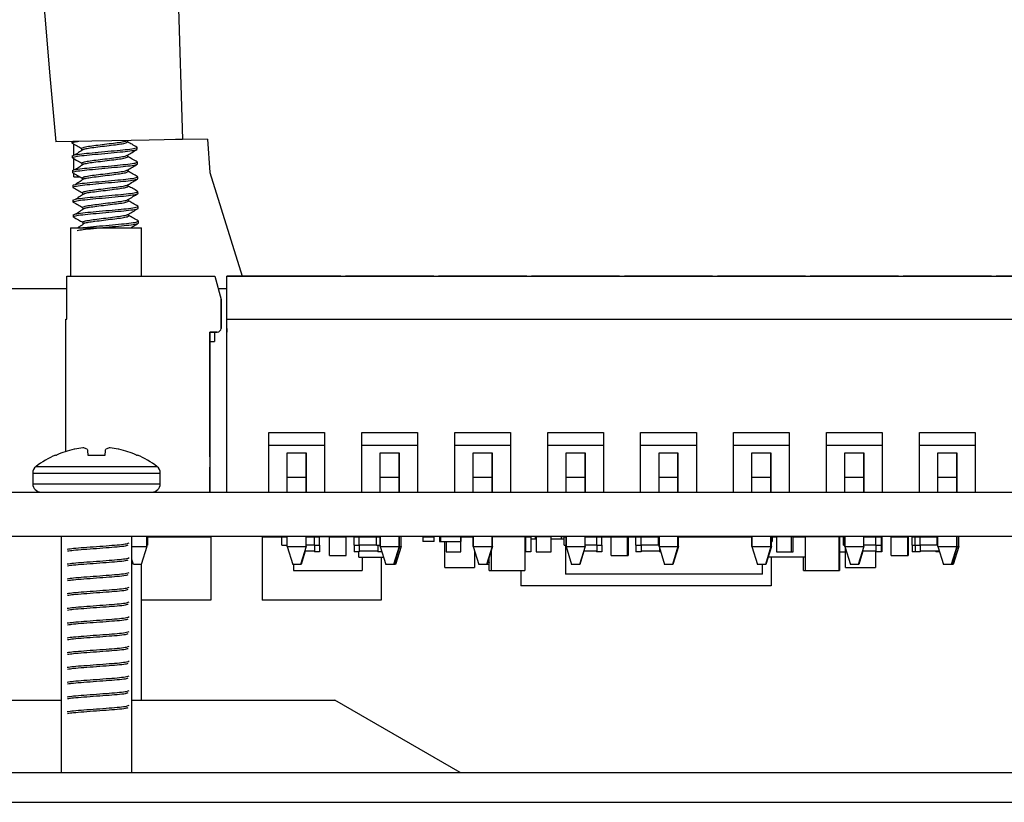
# Model space of a CAD drawing. Header units: millimetres. Extents: x 15 to 398, y 23 to 267.
# Tile 5 of 31: x 88 to 124, y 23 to 51. Entities that reach past the tile are written whole.
import ezdxf

# ---------------------------------------------------------------- set-up
doc = ezdxf.new("R2010")
doc.units = ezdxf.units.MM

msp = doc.modelspace()

# ---------------------------------------------------------------- linework, layer by layer
at = {"color": 7, "linetype": 'Continuous', "lineweight": 25}
for p, q in [((94.0076, 55.4168), (94.2903, 46.4457)), ((90.3239, 46.3764), (90.3249, 46.3222)), ((90.3531, 46.3124), (90.3249, 46.3222)), ((90.3907, 45.8817), (90.3907, 46.2809)), ((92.287, 46.3403), (92.3177, 46.357)), ((92.3177, 46.357), (92.3167, 46.4112)), ((95.19, 46.4614), (94.2903, 46.4457)), ((95.19, 46.4614), (95.2736, 45.2657)), ((90.672, 46.1298), (90.6732, 46.0637)), ((92.6648, 46.1646), (92.6375, 46.1741)), ((92.666, 46.0984), (92.6648, 46.1646)), ((90.333, 45.8593), (90.3341, 45.7931)), ((90.3623, 45.7833), (90.3341, 45.7931)), ((90.3907, 45.349), (90.3907, 45.7569)), ((90.6812, 45.6007), (90.6824, 45.5346)), ((92.3269, 45.8279), (92.3259, 45.8875)), ((92.674, 45.6355), (92.6467, 45.645)), ((92.6752, 45.5694), (92.674, 45.6355)), ((90.3422, 45.3302), (90.3434, 45.264)), ((90.3716, 45.2542), (90.3434, 45.264)), ((90.3907, 45.1074), (90.3907, 45.233)), ((92.3362, 45.2988), (92.3351, 45.3584)), ((95.2736, 45.2657), (96.4342, 41.5433)), ((90.3907, 45.1074), (90.6083, 45.1112)), ((90.6905, 45.0716), (90.6916, 45.0055)), ((92.6833, 45.1064), (92.6559, 45.1159)), ((92.6844, 45.0403), (92.6833, 45.1064)), ((90.3514, 44.8011), (90.3526, 44.7349)), ((90.3808, 44.7251), (90.3526, 44.7349)), ((90.6997, 44.5425), (90.7009, 44.4764)), ((92.3148, 44.753), (92.3454, 44.7697)), ((92.3454, 44.7697), (92.3444, 44.8293)), ((92.6925, 44.5773), (92.6652, 44.5869)), ((92.6937, 44.5112), (92.6925, 44.5773)), ((90.3607, 44.272), (90.3618, 44.2059)), ((90.39, 44.196), (90.3618, 44.2059)), ((92.324, 44.2239), (92.3546, 44.2406)), ((92.3546, 44.2406), (92.3536, 44.3002)), ((90.7089, 44.0134), (90.7101, 43.9473)), ((92.7017, 44.0482), (92.6744, 44.0578)), ((92.7029, 43.9821), (92.7017, 44.0482)), ((90.3699, 43.7429), (90.3711, 43.6768)), ((90.3993, 43.6669), (90.3711, 43.6768)), ((90.7182, 43.4844), (90.7193, 43.4182)), ((92.3332, 43.6949), (92.3639, 43.7116)), ((92.3639, 43.7116), (92.3628, 43.7711)), ((92.711, 43.5191), (92.6836, 43.5287)), ((92.7121, 43.453), (92.711, 43.5191)), ((90.2739, 43.2819), (90.2739, 41.5433)), ((90.2739, 43.2819), (91.5439, 43.2819)), ((91.5439, 43.2819), (92.8139, 43.2819)), ((92.8139, 41.5433), (92.8139, 43.2819)), ((90.1378, 40.01), (90.1378, 41.5433)), ((90.1378, 41.5433), (95.4478, 41.5433)), ((95.4478, 41.5433), (95.6711, 40.71)), ((95.8852, 40.71), (95.8852, 41.5433)), ((95.8852, 41.5433), (95.8852, 41.5433)), ((95.8852, 40.01), (95.8852, 41.5433)), ((97.7518, 41.5433), (95.8852, 41.5433)), ((95.8852, 41.5433), (127.2185, 41.5433)), ((96.2185, 41.5433), (97.7518, 41.5433)), ((96.2185, 41.5433), (96.2185, 41.5433)), ((96.8042, 41.5433), (96.2185, 41.5433)), ((99.9661, 41.5433), (96.8042, 41.5433)), ((99.9661, 41.5433), (100.1375, 41.5433)), ((103.2995, 41.5433), (100.1375, 41.5433)), ((103.2995, 41.5433), (103.4708, 41.5433)), ((106.6328, 41.5433), (106.8042, 41.5433)), ((109.9661, 41.5433), (106.8042, 41.5433)), ((109.9661, 41.5433), (110.1375, 41.5433)), ((113.2995, 41.5433), (110.1375, 41.5433)), ((113.2995, 41.5433), (113.4708, 41.5433)), ((116.6328, 41.5433), (113.4708, 41.5433)), ((116.6328, 41.5433), (116.8042, 41.5433)), ((119.9661, 41.5433), (120.1375, 41.5433)), ((123.2995, 41.5433), (120.1375, 41.5433)), ((123.2995, 41.5433), (123.4708, 41.5433)), ((126.6328, 41.5433), (123.4708, 41.5433)), ((90.1378, 41.0913), (88.1533, 41.0913)), ((95.8852, 41.0913), (95.569, 41.0913)), ((95.6711, 40.71), (95.6711, 39.6766)), ((95.6711, 39.6766), (95.6711, 40.71)), ((95.6711, 40.71), (95.6711, 40.71)), ((95.8852, 39.6766), (95.8852, 40.71)), ((90.1045, 35.2645), (90.1045, 40.01)), ((90.1045, 40.01), (90.1378, 40.01)), ((95.8852, 40.01), (127.2185, 40.01)), ((95.8852, 33.81), (95.8852, 40.01)), ((95.6711, 39.6766), (95.6711, 39.6766)), ((95.8852, 39.6766), (95.8852, 39.5433)), ((95.5378, 39.5433), (95.2711, 39.5433)), ((95.2711, 39.5433), (95.2711, 33.81)), ((95.2711, 39.5433), (95.5378, 39.5433)), ((95.2711, 39.5433), (95.4378, 39.5433)), ((95.2711, 39.5433), (95.2711, 39.5433)), ((95.2711, 35.4566), (95.2711, 39.5433)), ((95.2711, 39.21), (95.2711, 39.5433)), ((95.2711, 39.21), (95.4378, 39.21)), ((95.4378, 39.5433), (95.4378, 39.21)), ((95.5378, 39.5433), (95.5378, 39.5433)), ((95.8852, 33.81), (95.8852, 39.5433)), ((97.3852, 35.9385), (99.3852, 35.9385)), ((97.3852, 33.81), (97.3852, 35.9385)), ((99.3852, 35.9385), (99.3852, 35.4766)), ((99.3852, 35.9385), (99.3852, 33.81)), ((100.7185, 35.9385), (102.7185, 35.9385)), ((100.7185, 33.81), (100.7185, 35.9385)), ((102.7185, 35.9385), (102.7185, 35.4766)), ((102.7185, 35.9385), (102.7185, 33.81)), ((104.0518, 35.9385), (106.0518, 35.9385)), ((104.0518, 33.81), (104.0518, 35.9385)), ((106.0518, 35.9385), (106.0518, 35.4766)), ((106.0518, 35.9385), (106.0518, 33.81)), ((107.3852, 35.9385), (109.3852, 35.9385)), ((107.3852, 33.81), (107.3852, 35.9385)), ((109.3852, 35.9385), (109.3852, 35.4766)), ((109.3852, 35.9385), (109.3852, 33.81)), ((110.7185, 35.9385), (112.7185, 35.9385)), ((110.7185, 33.81), (110.7185, 35.9385)), ((112.7185, 35.9385), (112.7185, 35.4766)), ((112.7185, 35.9385), (112.7185, 33.81)), ((114.0518, 35.9385), (116.0518, 35.9385)), ((114.0518, 33.81), (114.0518, 35.9385)), ((116.0518, 35.9385), (116.0518, 35.4766)), ((116.0518, 35.9385), (116.0518, 33.81)), ((117.3852, 35.9385), (119.3852, 35.9385)), ((117.3852, 33.81), (117.3852, 35.9385)), ((119.3852, 35.9385), (119.3852, 35.4766)), ((119.3852, 35.9385), (119.3852, 33.81)), ((120.7185, 35.9385), (122.7185, 35.9385)), ((120.7185, 33.81), (120.7185, 35.9385)), ((122.7185, 35.9385), (122.7185, 35.4766)), ((122.7185, 35.9385), (122.7185, 33.81)), ((90.4256, 35.3509), (90.3999, 35.3455)), ((90.8759, 35.3455), (90.8703, 35.3509)), ((91.5401, 35.3509), (91.5345, 35.3455)), ((92.0105, 35.3455), (91.9848, 35.3509)), ((95.2711, 35.0766), (95.2711, 35.5766)), ((99.3852, 35.4766), (97.3852, 35.4766)), ((99.3852, 35.4766), (99.3852, 33.81)), ((102.7185, 35.4766), (100.7185, 35.4766)), ((102.7185, 35.4766), (102.7185, 33.81)), ((106.0518, 35.4766), (104.0518, 35.4766)), ((106.0518, 35.4766), (106.0518, 33.81)), ((109.3852, 35.4766), (107.3852, 35.4766)), ((109.3852, 35.4766), (109.3852, 33.81)), ((112.7185, 35.4766), (110.7185, 35.4766)), ((112.7185, 35.4766), (112.7185, 33.81)), ((116.0518, 35.4766), (114.0518, 35.4766)), ((116.0518, 35.4766), (116.0518, 33.81)), ((119.3852, 35.4766), (117.3852, 35.4766)), ((119.3852, 35.4766), (119.3852, 33.81)), ((122.7185, 35.4766), (120.7185, 35.4766)), ((122.7185, 35.4766), (122.7185, 33.81)), ((89.7326, 35.1368), (89.7658, 35.1368)), ((90.8942, 35.1368), (91.5163, 35.1368)), ((92.6446, 35.1368), (92.6778, 35.1368)), ((95.2711, 35.0766), (95.2711, 34.5766)), ((98.0452, 35.21), (98.7252, 35.21)), ((98.0452, 33.81), (98.0452, 35.21)), ((98.7252, 33.81), (98.7252, 35.21)), ((98.7252, 35.21), (98.7252, 34.3433)), ((101.3785, 35.21), (102.0585, 35.21)), ((101.3785, 33.81), (101.3785, 35.21)), ((102.0585, 33.81), (102.0585, 35.21)), ((102.0585, 35.21), (102.0585, 34.3433)), ((104.7118, 35.21), (105.3918, 35.21)), ((104.7118, 33.81), (104.7118, 35.21)), ((105.3918, 33.81), (105.3918, 35.21)), ((105.3918, 35.21), (105.3918, 34.3433)), ((108.0452, 35.21), (108.7252, 35.21)), ((108.0452, 33.81), (108.0452, 35.21)), ((108.7252, 33.81), (108.7252, 35.21)), ((108.7252, 35.21), (108.7252, 34.3433)), ((111.3785, 35.21), (112.0585, 35.21)), ((111.3785, 33.81), (111.3785, 35.21)), ((112.0585, 33.81), (112.0585, 35.21)), ((112.0585, 35.21), (112.0585, 34.3433)), ((114.7118, 35.21), (115.3918, 35.21)), ((114.7118, 33.81), (114.7118, 35.21)), ((115.3918, 33.81), (115.3918, 35.21)), ((115.3918, 35.21), (115.3918, 34.3433)), ((118.0452, 35.21), (118.7252, 35.21)), ((118.0452, 33.81), (118.0452, 35.21)), ((118.7252, 33.81), (118.7252, 35.21)), ((118.7252, 35.21), (118.7252, 34.3433)), ((121.3785, 35.21), (122.0585, 35.21)), ((121.3785, 33.81), (121.3785, 35.21)), ((122.0585, 33.81), (122.0585, 35.21)), ((122.0585, 35.21), (122.0585, 34.3433)), ((95.2711, 33.81), (95.2711, 34.6966)), ((88.9192, 34.4882), (88.9192, 34.1056)), ((93.4912, 34.1056), (93.4912, 34.4882)), ((98.0452, 34.3433), (98.7252, 34.3433)), ((98.7252, 34.3433), (98.7252, 33.81)), ((101.3785, 34.3433), (102.0585, 34.3433)), ((102.0585, 34.3433), (102.0585, 33.81)), ((104.7118, 34.3433), (105.3918, 34.3433)), ((105.3918, 34.3433), (105.3918, 33.81)), ((108.0452, 34.3433), (108.7252, 34.3433)), ((108.7252, 34.3433), (108.7252, 33.81)), ((111.3785, 34.3433), (112.0585, 34.3433)), ((112.0585, 34.3433), (112.0585, 33.81)), ((114.7118, 34.3433), (115.3918, 34.3433)), ((115.3918, 34.3433), (115.3918, 33.81)), ((118.0452, 34.3433), (118.7252, 34.3433)), ((118.7252, 34.3433), (118.7252, 33.81)), ((121.3785, 34.3433), (122.0585, 34.3433)), ((122.0585, 34.3433), (122.0585, 33.81)), ((19.2386, 33.81), (163.1719, 33.81)), ((19.2386, 32.2244), (163.1719, 32.2244)), ((89.9352, 32.2244), (89.9352, 23.7578)), ((92.4752, 23.7578), (92.4752, 32.2244)), ((93.0111, 31.8641), (93.0111, 32.2244)), ((93.0111, 31.8641), (93.0111, 32.2244)), ((93.0111, 32.2041), (93.0298, 32.2041)), ((93.0112, 32.2041), (93.0112, 32.2244)), ((93.0298, 32.2041), (93.0298, 31.9041)), ((93.0298, 32.2041), (95.3028, 32.2041)), ((95.3028, 32.2041), (95.3028, 29.9374)), ((97.1491, 32.2041), (97.1491, 29.9374)), ((97.1491, 32.2041), (97.8474, 32.2041)), ((97.8474, 31.9041), (97.8474, 32.2041)), ((97.8474, 32.2041), (98.0452, 32.2041)), ((98.0452, 31.8641), (98.0452, 32.2244)), ((98.7252, 31.8641), (98.7252, 32.2244)), ((99.0231, 32.1874), (98.7252, 32.1874)), ((98.7421, 32.1874), (98.7421, 32.2244)), ((98.7421, 32.2041), (99.0231, 32.2041)), ((98.7929, 32.2041), (98.7929, 32.2244)), ((99.0231, 31.9041), (99.0231, 32.2041)), ((99.0231, 32.2041), (99.2064, 32.2041)), ((99.2064, 31.9041), (99.2064, 32.2041)), ((99.5582, 32.2041), (99.2064, 32.2041)), ((99.5582, 31.5374), (99.5582, 32.2041)), ((99.5582, 32.2041), (100.1415, 32.2041)), ((100.1415, 32.2041), (100.1415, 31.5374)), ((100.1415, 32.2041), (100.1582, 32.2041)), ((100.1582, 31.5374), (100.1582, 32.2041)), ((100.4421, 32.2041), (100.1582, 32.2041)), ((100.4421, 31.9041), (100.4421, 32.2041)), ((100.4421, 32.2041), (100.6255, 32.2041)), ((101.251, 32.2041), (100.6255, 32.2041)), ((100.6255, 31.9041), (100.6255, 32.2041)), ((100.6255, 32.2041), (100.6255, 32.1874)), ((101.251, 32.1874), (100.6255, 32.1874)), ((101.251, 31.9041), (101.251, 32.2041)), ((101.251, 32.2041), (101.3785, 32.2041)), ((101.3785, 31.8641), (101.3785, 32.2244)), ((101.3785, 32.2244), (101.3785, 31.8641)), ((102.0585, 31.8641), (102.0585, 32.2244)), ((102.0754, 31.8641), (102.0754, 32.2244)), ((102.1262, 31.8641), (102.1262, 32.2244)), ((102.9094, 32.2041), (102.9094, 32.0348)), ((102.9094, 32.2041), (103.3094, 32.2041)), ((103.3094, 32.0348), (103.3094, 32.2041)), ((103.5386, 32.2041), (103.5047, 32.2041)), ((103.5047, 32.2041), (103.5047, 32.0348)), ((103.5386, 32.2041), (103.5386, 32.0348)), ((104.2719, 32.2041), (103.5386, 32.2041)), ((104.2719, 32.2041), (104.2719, 32.0348)), ((104.2735, 32.2041), (104.2719, 32.2041)), ((104.2735, 32.2041), (104.7118, 32.2041)), ((104.2735, 31.6708), (104.2735, 32.2041)), ((104.7118, 31.8641), (104.7118, 32.2244)), ((104.7118, 32.2244), (104.7118, 31.8641)), ((105.3918, 31.8641), (105.3918, 32.2244)), ((105.4087, 31.8641), (105.4087, 32.2244)), ((106.5711, 32.2041), (105.4087, 32.2041)), ((105.4596, 32.2041), (105.4596, 32.2244)), ((106.5711, 32.2041), (106.5711, 31.0041)), ((106.5711, 32.1874), (106.5923, 32.1874)), ((106.5923, 32.2041), (106.5923, 31.6708)), ((106.5923, 32.2041), (106.7756, 32.2041)), ((106.7756, 32.2041), (106.7756, 31.6708)), ((106.7756, 32.1374), (106.9744, 32.1374)), ((106.9406, 32.2041), (106.9406, 32.1374)), ((106.9744, 32.2041), (106.9406, 32.2041)), ((106.9744, 32.2041), (106.9744, 31.6708)), ((107.5078, 32.2041), (106.9744, 32.2041)), ((107.5078, 31.6708), (107.5078, 32.2041)), ((107.5078, 32.1374), (107.9735, 32.1374)), ((107.9735, 32.2041), (107.8735, 32.2041)), ((107.8735, 32.2041), (107.8735, 32.1374)), ((107.9735, 32.2041), (107.9735, 32.2041)), ((107.9735, 31.9041), (107.9735, 32.2041)), ((107.9735, 32.2041), (108.0452, 32.2041)), ((107.9735, 31.9041), (107.9735, 32.2041)), ((108.0452, 31.8641), (108.0452, 32.2244)), ((108.0452, 32.2244), (108.0452, 31.8641)), ((108.7252, 31.8641), (108.7252, 32.2244)), ((109.1492, 32.1874), (108.7252, 32.1874)), ((108.7421, 32.1874), (108.7421, 32.2244)), ((108.7421, 32.2041), (109.1323, 32.2041)), ((108.7929, 32.2041), (108.7929, 32.2244)), ((109.1323, 32.2041), (109.1323, 32.1874)), ((109.1323, 32.2041), (109.1492, 32.2041)), ((109.1492, 32.2041), (109.3325, 32.2041)), ((109.1492, 31.9041), (109.1492, 32.2041)), ((109.3325, 31.9041), (109.3325, 32.2041)), ((109.3325, 32.2041), (109.6674, 32.2041)), ((109.6674, 31.5374), (109.6674, 32.2041)), ((109.6674, 32.2041), (110.2507, 32.2041)), ((110.2507, 31.5374), (110.2507, 32.2041)), ((110.2507, 32.2041), (110.2674, 32.2041)), ((110.2674, 32.2041), (110.2674, 31.5374)), ((110.2674, 32.2041), (110.5513, 32.2041)), ((110.5513, 31.9041), (110.5513, 32.2041)), ((110.5513, 32.2041), (110.7347, 32.2041)), ((110.7347, 31.9041), (110.7347, 32.2041)), ((110.7347, 32.2041), (110.7347, 32.1874)), ((110.7347, 32.2041), (111.3601, 32.2041)), ((111.3601, 32.1874), (110.7347, 32.1874)), ((111.3601, 32.2041), (111.3785, 32.2041)), ((111.3601, 31.9041), (111.3601, 32.2041)), ((111.3785, 31.8641), (111.3785, 32.2244)), ((111.3785, 32.2244), (111.3785, 31.8641)), ((112.0585, 31.8641), (112.0585, 32.2244)), ((112.0754, 31.8641), (112.0754, 32.2244)), ((112.0754, 32.2041), (114.7118, 32.2041)), ((112.1262, 32.2041), (112.1262, 32.2244)), ((114.7118, 31.8641), (114.7118, 32.2244)), ((114.7118, 32.2244), (114.7118, 31.8641)), ((115.3918, 31.8641), (115.3918, 32.2244)), ((115.4087, 31.8641), (115.4087, 32.2244)), ((115.431, 32.2041), (115.4087, 32.2041)), ((115.431, 32.2041), (115.431, 32.0348)), ((115.431, 32.2041), (115.5935, 32.2041)), ((115.4596, 32.2041), (115.4596, 32.2244)), ((116.1268, 32.2041), (115.5935, 32.2041)), ((115.5935, 32.2041), (115.5935, 31.6708)), ((116.1268, 31.6708), (116.1268, 32.2041)), ((116.1946, 32.2041), (116.1268, 32.2041)), ((116.1946, 31.6708), (116.1946, 32.2041)), ((116.1946, 32.2041), (116.6318, 32.2041)), ((116.6318, 31.0041), (116.6318, 32.2041)), ((117.8318, 32.2041), (116.6318, 32.2041)), ((117.8487, 32.2041), (117.8318, 32.2041)), ((117.8318, 32.2041), (117.8318, 31.0041)), ((117.8487, 32.2041), (117.8487, 31.0041)), ((117.998, 32.2041), (117.8487, 32.2041)), ((117.998, 32.2041), (118.0452, 32.2041)), ((117.998, 31.9041), (117.998, 32.2041)), ((118.0452, 31.8641), (118.0452, 32.2244)), ((118.0452, 32.2244), (118.0452, 31.8641)), ((118.7252, 31.8641), (118.7252, 32.2244)), ((119.1568, 32.1874), (118.7252, 32.1874)), ((118.7421, 32.1874), (118.7421, 32.2244)), ((118.7421, 32.2041), (119.1367, 32.2041)), ((118.7929, 32.2041), (118.7929, 32.2244)), ((119.1367, 32.2041), (119.1568, 32.2041)), ((119.1367, 32.2041), (119.1367, 32.1874)), ((119.1568, 31.9041), (119.1568, 32.2041)), ((119.1568, 32.2041), (119.3401, 32.2041)), ((119.3401, 32.2041), (119.3401, 31.9041)), ((119.3401, 32.2041), (119.374, 32.2041)), ((119.374, 32.2041), (119.374, 31.6708)), ((119.7088, 32.2041), (120.2922, 32.2041)), ((119.7088, 31.5374), (119.7088, 32.2041)), ((120.2922, 32.2041), (120.2922, 31.5374)), ((120.2922, 32.2041), (120.3088, 32.2041)), ((120.3088, 31.5374), (120.3088, 32.2041)), ((120.3088, 32.2041), (120.3088, 31.5374)), ((120.3088, 32.2041), (120.3088, 32.2041)), ((120.4574, 32.2041), (120.5589, 32.2041)), ((120.4574, 31.9041), (120.4574, 32.2041)), ((120.5589, 31.9041), (120.5589, 32.2041)), ((120.5589, 32.2041), (120.7423, 32.2041)), ((120.7423, 32.2041), (120.7592, 32.2041)), ((120.7423, 32.2041), (120.7423, 32.1874)), ((120.7423, 31.9041), (120.7423, 32.2041)), ((121.3508, 32.1874), (120.7423, 32.1874)), ((120.7592, 32.1874), (120.7592, 32.2041)), ((121.2831, 32.2041), (121.3508, 32.2041)), ((121.2831, 32.1874), (121.2831, 32.2041)), ((121.3508, 31.9041), (121.3508, 32.2041)), ((121.3508, 32.2041), (121.3785, 32.2041)), ((121.3785, 31.8641), (121.3785, 32.2244)), ((122.0585, 31.8641), (122.0585, 32.2244)), ((122.0754, 31.8641), (122.0754, 32.2244)), ((122.1262, 31.8641), (122.1262, 32.2244)), ((92.4752, 31.8641), (93.0111, 31.8641)), ((93.0111, 31.8641), (92.8111, 31.21)), ((93.0111, 31.8641), (92.8111, 31.21)), ((93.0111, 31.9041), (93.0298, 31.9041)), ((93.0111, 31.8641), (93.0111, 31.8641)), ((97.8474, 31.9041), (98.0452, 31.9041)), ((98.0452, 31.8641), (98.7252, 31.8641)), ((98.0452, 31.8641), (98.2452, 31.21)), ((98.7252, 31.8641), (98.5252, 31.21)), ((98.7252, 31.9208), (99.0231, 31.9208)), ((99.0231, 31.9041), (99.2064, 31.9041)), ((99.0231, 31.9041), (99.0231, 31.6708)), ((99.2064, 31.9041), (99.2064, 31.6708)), ((100.4421, 31.9041), (100.6255, 31.9041)), ((100.4421, 31.9041), (100.4421, 31.6708)), ((100.6255, 31.9208), (101.251, 31.9208)), ((100.6255, 31.9208), (100.6255, 31.9041)), ((100.6255, 31.9041), (100.6255, 31.6708)), ((101.251, 31.9041), (101.3785, 31.9041)), ((101.2921, 31.9041), (101.2921, 31.6708)), ((101.3785, 31.8641), (102.0585, 31.8641)), ((101.3785, 31.8641), (101.5785, 31.21)), ((102.0585, 31.8641), (101.8585, 31.21)), ((102.0754, 31.8641), (101.8754, 31.21)), ((102.1262, 31.8641), (101.9262, 31.21)), ((102.0585, 31.8641), (102.0754, 31.8641)), ((102.0754, 31.8641), (102.1262, 31.8641)), ((103.3094, 32.0348), (102.9094, 32.0348)), ((103.5047, 32.0348), (103.5386, 32.0348)), ((103.5386, 32.0348), (104.2719, 32.0348)), ((103.6936, 31.1041), (103.6936, 32.0348)), ((103.7402, 32.0348), (103.7402, 31.6708)), ((104.7118, 31.8641), (105.3918, 31.8641)), ((104.7118, 31.8641), (104.9118, 31.21)), ((105.3918, 31.8641), (105.1918, 31.21)), ((105.4087, 31.8641), (105.2088, 31.21)), ((105.3918, 31.8641), (105.4087, 31.8641)), ((107.9735, 31.9041), (107.9735, 31.9041)), ((107.9735, 31.9041), (108.0452, 31.9041)), ((108.0258, 31.9041), (108.0258, 30.8708)), ((108.0452, 31.8641), (108.7252, 31.8641)), ((108.0452, 31.8641), (108.2452, 31.21)), ((108.7252, 31.8641), (108.5252, 31.21)), ((108.7252, 31.9208), (109.1492, 31.9208)), ((109.1492, 31.9041), (109.3325, 31.9041)), ((109.1492, 31.9041), (109.1492, 31.6708)), ((109.3325, 31.9041), (109.3325, 31.6708)), ((110.5513, 31.9041), (110.7347, 31.9041)), ((110.5513, 31.9041), (110.5513, 31.6708)), ((110.7347, 31.9208), (111.3601, 31.9208)), ((110.7347, 31.9208), (110.7347, 31.9041)), ((110.7347, 31.9041), (110.7347, 31.6708)), ((111.3601, 31.9041), (111.3785, 31.9041)), ((111.3785, 31.8641), (112.0585, 31.8641)), ((111.3785, 31.8641), (111.5785, 31.21)), ((111.4013, 31.7894), (111.4013, 31.6708)), ((112.0585, 31.8641), (111.8585, 31.21)), ((112.0754, 31.8641), (111.8754, 31.21)), ((112.0585, 31.8641), (112.0754, 31.8641)), ((114.7118, 31.8641), (115.3918, 31.8641)), ((114.7118, 31.8641), (114.9118, 31.21)), ((115.3918, 31.8641), (115.1918, 31.21)), ((115.4087, 31.8641), (115.2088, 31.21)), ((115.3918, 31.8641), (115.4087, 31.8641)), ((115.4087, 32.0348), (115.431, 32.0348)), ((117.998, 31.9041), (118.0452, 31.9041)), ((118.0452, 31.8641), (118.7252, 31.8641)), ((118.0452, 31.8641), (118.2452, 31.21)), ((118.07, 31.1041), (118.07, 31.7828)), ((118.7252, 31.8641), (118.5252, 31.21)), ((118.7252, 31.9208), (119.1568, 31.9208)), ((119.1568, 31.9041), (119.3401, 31.9041)), ((119.1568, 31.9041), (119.1568, 31.6708)), ((119.3401, 31.9041), (119.3401, 31.6708)), ((120.4574, 31.9041), (120.5589, 31.9041)), ((120.4574, 31.9041), (120.4574, 31.6708)), ((120.5589, 31.9041), (120.7423, 31.9041)), ((120.5589, 31.9041), (120.5589, 31.6708)), ((120.7423, 31.9208), (121.3508, 31.9208)), ((120.7423, 31.9208), (120.7423, 31.9041)), ((120.7423, 31.9041), (120.7423, 31.6708)), ((121.3508, 31.9041), (121.3785, 31.9041)), ((121.3785, 31.8641), (122.0585, 31.8641)), ((121.3785, 31.8641), (121.5785, 31.21)), ((122.0585, 31.8641), (121.8585, 31.21)), ((122.0754, 31.8641), (121.8754, 31.21)), ((122.1262, 31.8641), (121.9262, 31.21)), ((122.0585, 31.8641), (122.0754, 31.8641)), ((122.0754, 31.8641), (122.1262, 31.8641)), ((98.6881, 31.6874), (98.5421, 31.21)), ((99.0231, 31.6874), (98.6711, 31.6874)), ((99.2064, 31.6708), (99.0231, 31.6708)), ((99.5582, 31.5374), (100.1415, 31.5374)), ((100.1415, 31.5374), (100.1582, 31.5374)), ((100.6255, 31.6708), (100.4421, 31.6708)), ((100.6118, 31.4708), (100.6118, 31.6708)), ((100.6118, 31.4708), (101.4987, 31.4708)), ((100.6255, 31.6708), (100.6255, 31.6874)), ((101.2921, 31.6874), (100.6255, 31.6874)), ((100.7359, 31.4708), (100.7359, 31.0041)), ((101.4376, 31.6708), (101.2921, 31.6708)), ((101.4158, 31.4708), (101.4158, 29.9374)), ((103.7402, 31.6708), (104.2735, 31.6708)), ((104.7603, 31.7056), (104.7603, 31.1041)), ((104.7603, 31.7056), (104.7603, 31.1041)), ((105.2864, 31.0041), (105.2864, 31.464)), ((105.3711, 31.0041), (105.3711, 31.741)), ((106.5923, 31.6874), (106.5711, 31.6874)), ((106.7756, 31.6708), (106.5923, 31.6708)), ((106.9744, 31.6708), (107.5078, 31.6708)), ((108.6881, 31.6874), (108.5421, 31.21)), ((109.1492, 31.6874), (108.6711, 31.6874)), ((109.1323, 31.6874), (109.1323, 31.6708)), ((109.1492, 31.6708), (109.1323, 31.6708)), ((109.3325, 31.6708), (109.1492, 31.6708)), ((109.6674, 31.5374), (110.2507, 31.5374)), ((110.2507, 31.5374), (110.2674, 31.5374)), ((110.7347, 31.6708), (110.5513, 31.6708)), ((110.7347, 31.6708), (110.7347, 31.6874)), ((111.4013, 31.6874), (110.7347, 31.6874)), ((111.4376, 31.6708), (111.4013, 31.6708)), ((116.6318, 31.4708), (115.2885, 31.4708)), ((115.403, 31.4708), (115.403, 30.4441)), ((115.5935, 31.6708), (116.1268, 31.6708)), ((116.1268, 31.6708), (116.1946, 31.6708)), ((116.564, 31.0041), (116.564, 31.4708)), ((117.8487, 31.6708), (118.07, 31.6708)), ((118.6881, 31.6874), (118.5421, 31.21)), ((119.1568, 31.6874), (118.6711, 31.6874)), ((119.1367, 31.6874), (119.1367, 31.1041)), ((119.1568, 31.6708), (119.1367, 31.6708)), ((119.3401, 31.6708), (119.1568, 31.6708)), ((119.374, 31.6708), (119.3401, 31.6708)), ((119.7088, 31.5374), (120.2922, 31.5374)), ((120.2922, 31.5374), (120.3088, 31.5374)), ((120.3088, 31.5374), (120.3088, 31.5374)), ((120.5589, 31.6708), (120.4574, 31.6708)), ((120.7423, 31.6708), (120.5589, 31.6708)), ((120.7423, 31.6708), (120.7423, 31.6874)), ((121.4089, 31.6874), (120.7423, 31.6874)), ((121.3074, 31.6874), (121.3074, 31.6708)), ((121.4089, 31.6708), (121.3074, 31.6708)), ((121.4089, 31.7645), (121.4089, 31.6708)), ((121.4376, 31.6708), (121.4089, 31.6708)), ((92.5311, 31.21), (92.4752, 31.3929)), ((92.8111, 31.21), (92.5311, 31.21)), ((92.8139, 26.3486), (92.8139, 31.219)), ((98.5252, 31.21), (98.2452, 31.21)), ((98.2692, 31.21), (98.2692, 31.0041)), ((98.5421, 31.21), (98.5252, 31.21)), ((101.8585, 31.21), (101.5785, 31.21)), ((101.8754, 31.21), (101.8585, 31.21)), ((101.9262, 31.21), (101.8754, 31.21)), ((103.6936, 31.1041), (104.7603, 31.1041)), ((105.1918, 31.21), (104.9118, 31.21)), ((105.2088, 31.21), (105.1918, 31.21)), ((105.2596, 31.21), (105.2088, 31.21)), ((105.2864, 31.2978), (105.2596, 31.21)), ((108.5252, 31.21), (108.2452, 31.21)), ((108.5421, 31.21), (108.5252, 31.21)), ((111.8585, 31.21), (111.5785, 31.21)), ((111.8754, 31.21), (111.8585, 31.21)), ((115.1918, 31.21), (114.9118, 31.21)), ((115.0924, 30.8708), (115.0924, 31.21)), ((115.2088, 31.21), (115.1918, 31.21)), ((118.07, 31.1041), (119.1367, 31.1041)), ((118.5252, 31.21), (118.2452, 31.21)), ((118.5421, 31.21), (118.5252, 31.21)), ((121.8585, 31.21), (121.5785, 31.21)), ((121.8754, 31.21), (121.8585, 31.21)), ((121.9262, 31.21), (121.8754, 31.21)), ((98.2692, 31.0041), (100.7359, 31.0041)), ((105.2864, 31.0041), (105.3711, 31.0041)), ((105.3711, 31.0041), (106.5711, 31.0041)), ((106.4283, 31.0041), (106.4283, 30.4441)), ((115.0924, 30.8708), (108.0258, 30.8708)), ((116.564, 31.0041), (116.6318, 31.0041)), ((116.6318, 31.0041), (117.8318, 31.0041)), ((117.8318, 31.0041), (117.8487, 31.0041)), ((115.403, 30.4441), (106.4283, 30.4441)), ((95.3028, 29.9374), (92.8139, 29.9374)), ((101.4158, 29.9374), (97.1491, 29.9374)), ((83.3313, 26.3486), (89.9352, 26.3486)), ((92.4752, 26.3486), (99.7565, 26.3486)), ((104.2439, 23.7578), (99.7565, 26.3486)), ((19.2385, 23.7578), (189.3475, 23.7578)), ((19.2385, 22.691), (189.3475, 22.691))]:
    msp.add_line(p, q, dxfattribs=at)
at = {"color": 8, "linetype": 'Continuous', "lineweight": 25}
for p, q in [((89.0364, 34.7239), (93.3741, 34.7239)), ((88.9192, 34.4882), (93.4912, 34.4882)), ((88.9192, 34.1056), (93.4912, 34.1056))]:
    msp.add_line(p, q, dxfattribs=at)
at = {"color": 7, "linetype": 'Continuous', "lineweight": 25, "flags": 128}
for points in [[(89.1789, 52.7921), (89.347, 50.8708), (89.5347, 48.725), (89.7411, 46.3663)], [(94.2903, 46.4457), (94.0377, 46.4413), (93.629, 46.4341), (93.0891, 46.4247), (92.4513, 46.4136), (91.7545, 46.4014), (91.0417, 46.389), (90.3565, 46.377), (89.7411, 46.3663)], [(106.6328, 41.5433), (106.2905, 41.5433), (105.9034, 41.5433), (105.4854, 41.5433), (105.0518, 41.5433), (104.6182, 41.5433), (104.2003, 41.5433), (103.8131, 41.5433), (103.4708, 41.5433)], [(119.9661, 41.5433), (119.6238, 41.5433), (119.2367, 41.5433), (118.8188, 41.5433), (118.3852, 41.5433), (117.9515, 41.5433), (117.5336, 41.5433), (117.1465, 41.5433), (116.8042, 41.5433)], [(90.8759, 35.3455), (90.8776, 35.3259), (90.8795, 35.3044), (90.8815, 35.2811), (90.8838, 35.2559), (90.8861, 35.2288), (90.8886, 35.2), (90.8913, 35.1693), (90.8942, 35.1368)], [(91.5163, 35.1368), (91.5191, 35.1693), (91.5218, 35.2), (91.5243, 35.2288), (91.5267, 35.2559), (91.5289, 35.2811), (91.5309, 35.3044), (91.5328, 35.3259), (91.5345, 35.3455)]]:
    msp.add_lwpolyline(points, dxfattribs=at)
at = {"color": 7, "linetype": 'Continuous', "lineweight": 25}
for centre, radius, start, end in [((95.5378, 39.6766), 0.1333, 270, 0), ((95.5378, 39.6766), 0.1333, 270, 0), ((91.2044, 31.8348), 3.6017, 102.90651, 113.54087), ((90.9694, 32.3617), 3.0383, 94.86611, 100.31031), ((90.6196, 34.7621), 0.6399, 66.93043, 78.40184), ((91.7909, 34.7621), 0.6399, 101.59816, 113.06957), ((91.441, 32.3616), 3.0383, 79.6897, 85.13384), ((91.206, 31.8348), 3.6017, 66.45913, 77.09349), ((91.2052, 31.8603), 3.5922, 114.20127, 127.14042), ((91.2052, 31.8603), 3.5922, 52.85958, 65.79873), ((89.2149, 34.4882), 0.2957, 127.14042, 180), ((93.1956, 34.4882), 0.2957, 360, 52.85958), ((89.2149, 34.1056), 0.2957, 180, 270), ((93.1956, 34.1056), 0.2957, 270, 0)]:
    msp.add_arc(centre, radius, start, end, dxfattribs=at)
for points, knots in [([(90.3249, 46.3222), (90.3373, 46.333), (90.3576, 46.3508), (90.5127, 46.3724), (90.5734, 46.3808)], [0, 0, 0, 0, 0.6087175, 1, 1, 1, 1]), ([(90.3337, 46.3127), (90.3922, 46.2801), (90.5051, 46.217), (90.6178, 46.1537), (90.6721, 46.1232)], [0, 0, 0, 0, 0.517882, 1, 1, 1, 1]), ([(90.672, 46.1298), (90.6841, 46.1406), (90.7085, 46.1624), (90.8983, 46.2017), (91.171, 46.2363), (91.4941, 46.2765), (91.8182, 46.3166), (92.0863, 46.3509), (92.257, 46.3847), (92.28, 46.4018), (92.2884, 46.4081)], [0, 0, 0, 0, 0.1314133, 0.2663349, 0.3958355, 0.5295673, 0.6632986, 0.7927996, 0.9249092, 1, 1, 1, 1]), ([(90.7599, 46.1024), (90.8063, 46.1135), (90.9044, 46.1369), (91.1744, 46.1702), (91.4948, 46.2103), (91.8189, 46.2505), (92.0914, 46.2851), (92.2812, 46.3244), (92.3056, 46.3462), (92.3177, 46.357)], [0, 0, 0, 0, 0.1276717, 0.2701634, 0.4173099, 0.5644565, 0.7069481, 0.855404, 1, 1, 1, 1]), ([(92.6565, 46.1737), (92.598, 46.2064), (92.4849, 46.2696), (92.372, 46.333), (92.3176, 46.3636)], [0, 0, 0, 0, 0.5176501, 1, 1, 1, 1]), ([(90.333, 45.8593), (90.3501, 45.8701), (90.3848, 45.8921), (90.6541, 45.9328), (91.0405, 45.9694), (91.4989, 46.0119), (91.9573, 46.0544), (92.3436, 46.091), (92.6129, 46.1318), (92.6477, 46.1537), (92.6648, 46.1646)], [0, 0, 0, 0, 0.12408642, 0.25144954, 0.37374798, 0.5, 0.62625188, 0.74855046, 0.87591358, 1, 1, 1, 1]), ([(90.3341, 45.7931), (90.3513, 45.804), (90.386, 45.8259), (90.6553, 45.8667), (91.0416, 45.9032), (91.5, 45.9458), (91.9584, 45.9883), (92.3448, 46.0249), (92.6141, 46.0656), (92.6488, 46.0876), (92.666, 46.0984)], [0, 0, 0, 0, 0.1240864, 0.2514495, 0.3737481, 0.5, 0.626252, 0.7485505, 0.8759136, 1, 1, 1, 1]), ([(90.757, 46.1033), (90.7048, 46.069), (90.6005, 46.0005), (90.4948, 45.9319), (90.442, 45.8976)], [0, 0, 0, 0, 0.4998932, 1, 1, 1, 1]), ([(92.3119, 45.879), (92.3694, 45.914), (92.4846, 45.9841), (92.5998, 46.0538), (92.6575, 46.0887)], [0, 0, 0, 0, 0.4990106, 1, 1, 1, 1]), ([(90.3422, 45.3302), (90.3593, 45.341), (90.3941, 45.363), (90.6634, 45.4037), (91.0497, 45.4403), (91.5081, 45.4828), (91.9665, 45.5254), (92.3529, 45.5619), (92.6222, 45.6027), (92.6569, 45.6246), (92.674, 45.6355)], [0, 0, 0, 0, 0.1240864, 0.2514495, 0.3737481, 0.5, 0.626252, 0.7485504, 0.8759136, 1, 1, 1, 1]), ([(90.343, 45.7837), (90.4014, 45.751), (90.5143, 45.6879), (90.627, 45.6246), (90.6814, 45.5941)], [0, 0, 0, 0, 0.5178798, 1, 1, 1, 1]), ([(90.3434, 45.264), (90.3605, 45.2749), (90.3952, 45.2969), (90.6645, 45.3376), (91.0509, 45.3742), (91.5093, 45.4167), (91.9677, 45.4592), (92.354, 45.4958), (92.6233, 45.5365), (92.658, 45.5585), (92.6752, 45.5694)], [0, 0, 0, 0, 0.12408643, 0.25144957, 0.37374801, 0.50000008, 0.62625194, 0.74855056, 0.87591357, 1, 1, 1, 1]), ([(90.7662, 45.5742), (90.7141, 45.54), (90.6097, 45.4714), (90.504, 45.4028), (90.4512, 45.3685)], [0, 0, 0, 0, 0.49989403, 1, 1, 1, 1]), ([(90.6812, 45.6007), (90.6933, 45.6115), (90.7177, 45.6333), (90.9075, 45.6726), (91.1802, 45.7072), (91.5033, 45.7474), (91.8274, 45.7876), (92.0955, 45.8218), (92.2663, 45.8556), (92.2893, 45.8728), (92.2976, 45.879)], [0, 0, 0, 0, 0.1314134, 0.2663348, 0.3958357, 0.5295671, 0.6632989, 0.7927995, 0.9249092, 1, 1, 1, 1]), ([(90.7691, 45.5733), (90.8155, 45.5844), (90.9137, 45.6078), (91.1836, 45.6411), (91.504, 45.6812), (91.8281, 45.7214), (92.1006, 45.756), (92.2905, 45.7953), (92.3149, 45.8171), (92.3269, 45.8279)], [0, 0, 0, 0, 0.1276717, 0.2701633, 0.4173099, 0.5644566, 0.7069481, 0.855404, 1, 1, 1, 1]), ([(92.3211, 45.3499), (92.3786, 45.3849), (92.4938, 45.455), (92.609, 45.5247), (92.6667, 45.5596)], [0, 0, 0, 0, 0.4990107, 1, 1, 1, 1]), ([(92.6657, 45.6446), (92.6072, 45.6773), (92.4942, 45.7405), (92.3813, 45.8039), (92.3268, 45.8345)], [0, 0, 0, 0, 0.5176495, 1, 1, 1, 1]), ([(90.3522, 45.2546), (90.4107, 45.2219), (90.5236, 45.1588), (90.6363, 45.0955), (90.6906, 45.065)], [0, 0, 0, 0, 0.5178806, 1, 1, 1, 1]), ([(90.6905, 45.0716), (90.7025, 45.0824), (90.727, 45.1042), (90.9167, 45.1435), (91.1895, 45.1781), (91.5126, 45.2183), (91.8366, 45.2585), (92.1047, 45.2927), (92.2755, 45.3265), (92.2985, 45.3437), (92.3068, 45.3499)], [0, 0, 0, 0, 0.1314134, 0.2663347, 0.3958356, 0.5295671, 0.6632987, 0.7927994, 0.9249092, 1, 1, 1, 1]), ([(90.7784, 45.0442), (90.8248, 45.0553), (90.9229, 45.0788), (91.1929, 45.1121), (91.5133, 45.1521), (91.8374, 45.1923), (92.1098, 45.2269), (92.2997, 45.2663), (92.3241, 45.2881), (92.3362, 45.2988)], [0, 0, 0, 0, 0.1276717, 0.2701631, 0.4173099, 0.5644565, 0.7069482, 0.8554041, 1, 1, 1, 1]), ([(92.675, 45.1156), (92.6165, 45.1483), (92.5034, 45.2114), (92.3905, 45.2748), (92.336, 45.3054)], [0, 0, 0, 0, 0.5176494, 1, 1, 1, 1]), ([(90.3514, 44.8011), (90.3686, 44.8119), (90.4033, 44.8339), (90.6726, 44.8746), (91.059, 44.9112), (91.5174, 44.9537), (91.9758, 44.9963), (92.3621, 45.0329), (92.6314, 45.0736), (92.6661, 45.0956), (92.6833, 45.1064)], [0, 0, 0, 0, 0.1240864, 0.2514496, 0.373748, 0.5, 0.6262519, 0.7485505, 0.8759136, 1, 1, 1, 1]), ([(90.3526, 44.7349), (90.3697, 44.7458), (90.4045, 44.7678), (90.6738, 44.8085), (91.0601, 44.8451), (91.5185, 44.8876), (91.9769, 44.9301), (92.3633, 44.9667), (92.6326, 45.0074), (92.6673, 45.0294), (92.6844, 45.0403)], [0, 0, 0, 0, 0.1240864, 0.2514495, 0.3737479, 0.5, 0.626252, 0.7485505, 0.8759136, 1, 1, 1, 1]), ([(90.7755, 45.0452), (90.7233, 45.0109), (90.6189, 44.9423), (90.5133, 44.8737), (90.4604, 44.8394)], [0, 0, 0, 0, 0.4998932, 1, 1, 1, 1]), ([(92.3304, 44.8208), (92.3879, 44.8558), (92.5031, 44.9259), (92.6182, 44.9956), (92.6759, 45.0305)], [0, 0, 0, 0, 0.4990106, 1, 1, 1, 1]), ([(90.3607, 44.272), (90.3778, 44.2828), (90.4126, 44.3048), (90.6818, 44.3455), (91.0682, 44.3821), (91.5266, 44.4247), (91.985, 44.4672), (92.3714, 44.5038), (92.6406, 44.5445), (92.6754, 44.5665), (92.6925, 44.5773)], [0, 0, 0, 0, 0.1240864, 0.2514495, 0.3737481, 0.5, 0.626252, 0.7485505, 0.8759136, 1, 1, 1, 1]), ([(90.3614, 44.7255), (90.4199, 44.6928), (90.5328, 44.6298), (90.6455, 44.5664), (90.6998, 44.5359)], [0, 0, 0, 0, 0.5178812, 1, 1, 1, 1]), ([(90.3618, 44.2059), (90.379, 44.2167), (90.4137, 44.2387), (90.683, 44.2794), (91.0693, 44.316), (91.5277, 44.3585), (91.9861, 44.401), (92.3725, 44.4376), (92.6418, 44.4784), (92.6765, 44.5003), (92.6937, 44.5112)], [0, 0, 0, 0, 0.12408644, 0.25144946, 0.37374805, 0.49999995, 0.62625198, 0.74855046, 0.87591356, 1, 1, 1, 1]), ([(90.7847, 44.5161), (90.7325, 44.4818), (90.6282, 44.4132), (90.5225, 44.3446), (90.4697, 44.3103)], [0, 0, 0, 0, 0.4998932, 1, 1, 1, 1]), ([(90.6997, 44.5425), (90.7118, 44.5533), (90.7362, 44.5751), (90.926, 44.6144), (91.1987, 44.649), (91.5218, 44.6892), (91.8459, 44.7294), (92.114, 44.7637), (92.2847, 44.7974), (92.3077, 44.8146), (92.3161, 44.8208)], [0, 0, 0, 0, 0.1314133, 0.2663348, 0.3958355, 0.5295672, 0.6632986, 0.7927995, 0.9249092, 1, 1, 1, 1]), ([(90.7876, 44.5152), (90.834, 44.5262), (90.9321, 44.5497), (91.2021, 44.583), (91.5225, 44.623), (91.8466, 44.6632), (92.1191, 44.6979), (92.3089, 44.7372), (92.3333, 44.759), (92.3454, 44.7697)], [0, 0, 0, 0, 0.12767171, 0.27016331, 0.41730989, 0.56445673, 0.70694811, 0.85540409, 1, 1, 1, 1]), ([(92.3396, 44.2917), (92.3971, 44.3267), (92.5123, 44.3968), (92.6275, 44.4665), (92.6852, 44.5014)], [0, 0, 0, 0, 0.4990106, 1, 1, 1, 1]), ([(92.6842, 44.5865), (92.6257, 44.6192), (92.5126, 44.6823), (92.3997, 44.7457), (92.3453, 44.7763)], [0, 0, 0, 0, 0.5176495, 1, 1, 1, 1]), ([(90.3707, 44.1964), (90.4291, 44.1637), (90.5421, 44.1007), (90.6547, 44.0374), (90.7091, 44.0068)], [0, 0, 0, 0, 0.5178802, 1, 1, 1, 1]), ([(90.7089, 44.0134), (90.721, 44.0242), (90.7454, 44.046), (90.9352, 44.0853), (91.2079, 44.12), (91.5311, 44.1601), (91.8551, 44.2003), (92.1232, 44.2346), (92.294, 44.2683), (92.317, 44.2855), (92.3253, 44.2917)], [0, 0, 0, 0, 0.13141335, 0.26633474, 0.39583561, 0.52956704, 0.66329872, 0.79279941, 0.92490921, 1, 1, 1, 1]), ([(90.7968, 43.9861), (90.8432, 43.9971), (90.9414, 44.0206), (91.2114, 44.0539), (91.5317, 44.094), (91.8558, 44.1341), (92.1283, 44.1688), (92.3182, 44.2081), (92.3426, 44.2299), (92.3546, 44.2406)], [0, 0, 0, 0, 0.1276717, 0.2701631, 0.4173099, 0.5644565, 0.7069482, 0.8554041, 1, 1, 1, 1]), ([(92.6935, 44.0574), (92.6349, 44.0901), (92.5219, 44.1532), (92.409, 44.2167), (92.3545, 44.2472)], [0, 0, 0, 0, 0.51764909, 1, 1, 1, 1]), ([(90.3699, 43.7429), (90.3871, 43.7538), (90.4218, 43.7757), (90.6911, 43.8164), (91.0774, 43.853), (91.5358, 43.8956), (91.9942, 43.9381), (92.3806, 43.9747), (92.6499, 44.0154), (92.6846, 44.0374), (92.7017, 44.0482)], [0, 0, 0, 0, 0.12408643, 0.25144946, 0.37374806, 0.49999994, 0.62625199, 0.74855045, 0.87591357, 1, 1, 1, 1]), ([(90.3711, 43.6768), (90.3882, 43.6876), (90.4229, 43.7096), (90.6922, 43.7503), (91.0786, 43.7869), (91.537, 43.8294), (91.9954, 43.872), (92.3817, 43.9086), (92.651, 43.9493), (92.6858, 43.9713), (92.7029, 43.9821)], [0, 0, 0, 0, 0.1240864, 0.2514495, 0.373748, 0.5, 0.6262519, 0.7485505, 0.8759136, 1, 1, 1, 1]), ([(90.7939, 43.987), (90.7418, 43.9527), (90.6374, 43.8841), (90.5317, 43.8155), (90.4789, 43.7813)], [0, 0, 0, 0, 0.49989363, 1, 1, 1, 1]), ([(92.3488, 43.7626), (92.4063, 43.7976), (92.5215, 43.8677), (92.6367, 43.9374), (92.6944, 43.9723)], [0, 0, 0, 0, 0.4990103, 1, 1, 1, 1]), ([(90.3799, 43.6673), (90.4384, 43.6346), (90.5513, 43.5716), (90.664, 43.5083), (90.7183, 43.4778)], [0, 0, 0, 0, 0.5178794, 1, 1, 1, 1]), ([(90.5116, 43.1883), (90.5751, 43.1993), (90.7123, 43.2231), (91.0912, 43.2579), (91.5453, 43.3003), (92.0049, 43.3429), (92.3909, 43.3795), (92.6603, 43.4202), (92.695, 43.4422), (92.7121, 43.453)], [0, 0, 0, 0, 0.1235423, 0.2667384, 0.4145634, 0.5623885, 0.7055845, 0.8547105, 1, 1, 1, 1]), ([(90.8032, 43.4579), (90.751, 43.4236), (90.6618, 43.3649), (90.5714, 43.3063), (90.5338, 43.2819)], [0, 0, 0, 0, 0.5843446, 1, 1, 1, 1]), ([(90.6896, 43.2819), (90.7007, 43.2837), (90.7918, 43.2981), (91.0962, 43.324), (91.5425, 43.3665), (92.0041, 43.409), (92.3896, 43.4456), (92.6591, 43.4863), (92.6939, 43.5083), (92.711, 43.5191)], [0, 0, 0, 0, 0.0221836, 0.1819396, 0.3468601, 0.5117804, 0.6715366, 0.8379084, 1, 1, 1, 1]), ([(90.7182, 43.4844), (90.7302, 43.4951), (90.7547, 43.5169), (90.9444, 43.5562), (91.2172, 43.5909), (91.5403, 43.631), (91.8643, 43.6712), (92.1324, 43.7055), (92.3032, 43.7393), (92.3262, 43.7564), (92.3345, 43.7626)], [0, 0, 0, 0, 0.1314134, 0.2663349, 0.3958355, 0.5295672, 0.6632987, 0.7927996, 0.9249092, 1, 1, 1, 1]), ([(90.8061, 43.457), (90.8525, 43.4681), (90.9506, 43.4915), (91.2206, 43.5248), (91.541, 43.5649), (91.8651, 43.6051), (92.1376, 43.6397), (92.3274, 43.679), (92.3518, 43.7008), (92.3639, 43.7116)], [0, 0, 0, 0, 0.1276717, 0.2701631, 0.4173099, 0.5644565, 0.7069482, 0.8554041, 1, 1, 1, 1]), ([(92.7027, 43.5283), (92.6442, 43.561), (92.5311, 43.6242), (92.4182, 43.6876), (92.3637, 43.7182)], [0, 0, 0, 0, 0.5176505, 1, 1, 1, 1]), ([(92.4376, 43.2819), (92.4686, 43.3007), (92.5573, 43.3547), (92.6459, 43.4083), (92.7036, 43.4432)], [0, 0, 0, 0, 0.3492317, 1, 1, 1, 1]), ([(90.7482, 35.389), (90.7446, 35.3894), (90.7374, 35.3903), (90.7231, 35.3899), (90.714, 35.3891), (90.7117, 35.389)], [0, 0, 0, 0, 0.4285714, 0.8571143, 1, 1, 1, 1]), ([(91.6987, 35.389), (91.6921, 35.3894), (91.6787, 35.3903), (91.6675, 35.3899), (91.6633, 35.3891), (91.6622, 35.389)], [0, 0, 0, 0, 0.4285736, 0.8571123, 1, 1, 1, 1]), ([(90.1555, 31.7629), (90.2229, 31.7734), (90.3639, 31.7954), (90.7493, 31.8242), (91.2044, 31.8587), (91.6645, 31.8932), (92.0512, 31.923), (92.3212, 31.959), (92.3563, 31.9804), (92.3736, 31.991)], [0, 0, 0, 0, 0.1302311, 0.2723346, 0.4190312, 0.5657278, 0.7078313, 0.8558179, 1, 1, 1, 1]), ([(90.1688, 31.6986), (90.2325, 31.7084), (90.3701, 31.7298), (90.7496, 31.758), (91.2041, 31.7925), (91.6652, 31.8271), (92.0488, 31.8568), (92.2953, 31.8886), (92.3282, 31.906), (92.3407, 31.9127)], [0, 0, 0, 0, 0.1306748, 0.2821392, 0.4384992, 0.5948593, 0.7463237, 0.9040588, 1, 1, 1, 1]), ([(90.1555, 31.2337), (90.2229, 31.2442), (90.3639, 31.2662), (90.7493, 31.295), (91.2044, 31.3295), (91.6645, 31.364), (92.0512, 31.3939), (92.3212, 31.4299), (92.3563, 31.4512), (92.3736, 31.4618)], [0, 0, 0, 0, 0.1302311, 0.2723346, 0.4190312, 0.5657278, 0.7078313, 0.8558179, 1, 1, 1, 1]), ([(90.1688, 31.1694), (90.2325, 31.1793), (90.3701, 31.2006), (90.7496, 31.2289), (91.2041, 31.2633), (91.6652, 31.2979), (92.0488, 31.3277), (92.2953, 31.3594), (92.3282, 31.3769), (92.3407, 31.3835)], [0, 0, 0, 0, 0.1306748, 0.2821392, 0.4384992, 0.5948593, 0.7463237, 0.9040588, 1, 1, 1, 1]), ([(90.1555, 30.7046), (90.2229, 30.7151), (90.3639, 30.7371), (90.7493, 30.7658), (91.2044, 30.8003), (91.6645, 30.8349), (92.0512, 30.8647), (92.3212, 30.9007), (92.3563, 30.9221), (92.3736, 30.9326)], [0, 0, 0, 0, 0.1302311, 0.2723346, 0.4190312, 0.5657278, 0.7078313, 0.8558179, 1, 1, 1, 1]), ([(90.1688, 30.6402), (90.2325, 30.6501), (90.3701, 30.6715), (90.7496, 30.6997), (91.2041, 30.7342), (91.6652, 30.7687), (92.0488, 30.7985), (92.2953, 30.8302), (92.3282, 30.8477), (92.3407, 30.8543)], [0, 0, 0, 0, 0.13067475, 0.28213915, 0.43849924, 0.59485933, 0.74632374, 0.90405877, 1, 1, 1, 1]), ([(90.1555, 30.1754), (90.2229, 30.1859), (90.3639, 30.2079), (90.7493, 30.2367), (91.2044, 30.2712), (91.6645, 30.3057), (92.0512, 30.3355), (92.3212, 30.3715), (92.3563, 30.3929), (92.3736, 30.4035)], [0, 0, 0, 0, 0.1302311, 0.2723346, 0.4190312, 0.5657278, 0.7078313, 0.8558179, 1, 1, 1, 1]), ([(90.1688, 30.1111), (90.2325, 30.1209), (90.3701, 30.1423), (90.7496, 30.1705), (91.2041, 30.205), (91.6652, 30.2396), (92.0488, 30.2693), (92.2953, 30.3011), (92.3282, 30.3185), (92.3407, 30.3252)], [0, 0, 0, 0, 0.13067475, 0.28213915, 0.43849924, 0.59485933, 0.74632374, 0.90405877, 1, 1, 1, 1]), ([(90.1555, 29.6462), (90.2229, 29.6567), (90.3639, 29.6787), (90.7493, 29.7075), (91.2044, 29.742), (91.6645, 29.7765), (92.0512, 29.8064), (92.3212, 29.8424), (92.3563, 29.8637), (92.3736, 29.8743)], [0, 0, 0, 0, 0.1302311, 0.2723346, 0.4190312, 0.5657278, 0.7078313, 0.8558179, 1, 1, 1, 1]), ([(90.1688, 29.5819), (90.2325, 29.5918), (90.3701, 29.6131), (90.7496, 29.6414), (91.2041, 29.6758), (91.6652, 29.7104), (92.0488, 29.7402), (92.2953, 29.7719), (92.3282, 29.7894), (92.3407, 29.796)], [0, 0, 0, 0, 0.1306747, 0.2821392, 0.4384992, 0.5948593, 0.7463237, 0.9040588, 1, 1, 1, 1]), ([(90.1555, 29.1171), (90.2229, 29.1276), (90.3639, 29.1496), (90.7493, 29.1783), (91.2044, 29.2128), (91.6645, 29.2474), (92.0512, 29.2772), (92.3212, 29.3132), (92.3563, 29.3346), (92.3736, 29.3451)], [0, 0, 0, 0, 0.13023107, 0.27233457, 0.41903119, 0.56572782, 0.70783132, 0.85581792, 1, 1, 1, 1]), ([(90.1688, 29.0527), (90.2325, 29.0626), (90.3701, 29.084), (90.7496, 29.1122), (91.2041, 29.1467), (91.6652, 29.1812), (92.0488, 29.211), (92.2953, 29.2427), (92.3282, 29.2602), (92.3407, 29.2668)], [0, 0, 0, 0, 0.1306747, 0.2821392, 0.4384992, 0.5948593, 0.7463237, 0.9040588, 1, 1, 1, 1]), ([(90.1555, 28.5879), (90.2229, 28.5984), (90.3639, 28.6204), (90.7493, 28.6492), (91.2044, 28.6837), (91.6645, 28.7182), (92.0512, 28.748), (92.3212, 28.784), (92.3563, 28.8054), (92.3736, 28.816)], [0, 0, 0, 0, 0.13023107, 0.27233457, 0.4190312, 0.56572782, 0.70783132, 0.85581792, 1, 1, 1, 1]), ([(90.1688, 28.5236), (90.2325, 28.5334), (90.3701, 28.5548), (90.7496, 28.583), (91.2041, 28.6175), (91.6652, 28.6521), (92.0488, 28.6818), (92.2953, 28.7136), (92.3282, 28.731), (92.3407, 28.7377)], [0, 0, 0, 0, 0.13067475, 0.28213915, 0.43849924, 0.59485933, 0.74632374, 0.90405877, 1, 1, 1, 1]), ([(90.1555, 28.0587), (90.2229, 28.0692), (90.3639, 28.0912), (90.7493, 28.12), (91.2044, 28.1545), (91.6645, 28.189), (92.0512, 28.2189), (92.3212, 28.2549), (92.3563, 28.2762), (92.3736, 28.2868)], [0, 0, 0, 0, 0.1302311, 0.2723346, 0.4190312, 0.5657278, 0.7078313, 0.8558179, 1, 1, 1, 1]), ([(90.1688, 27.9944), (90.2325, 28.0043), (90.3701, 28.0256), (90.7496, 28.0539), (91.2041, 28.0883), (91.6652, 28.1229), (92.0488, 28.1527), (92.2953, 28.1844), (92.3282, 28.2019), (92.3407, 28.2085)], [0, 0, 0, 0, 0.1306747, 0.2821392, 0.4384992, 0.5948593, 0.7463237, 0.9040588, 1, 1, 1, 1]), ([(90.1555, 27.5296), (90.2229, 27.5401), (90.3639, 27.5621), (90.7493, 27.5908), (91.2044, 27.6253), (91.6645, 27.6599), (92.0512, 27.6897), (92.3212, 27.7257), (92.3563, 27.7471), (92.3736, 27.7576)], [0, 0, 0, 0, 0.1302311, 0.2723346, 0.4190312, 0.5657278, 0.7078313, 0.8558179, 1, 1, 1, 1]), ([(90.1688, 27.4652), (90.2325, 27.4751), (90.3701, 27.4965), (90.7496, 27.5247), (91.2041, 27.5592), (91.6652, 27.5937), (92.0488, 27.6235), (92.2953, 27.6552), (92.3282, 27.6727), (92.3407, 27.6793)], [0, 0, 0, 0, 0.13067475, 0.28213915, 0.43849924, 0.59485933, 0.74632374, 0.90405877, 1, 1, 1, 1]), ([(90.1555, 27.0004), (90.2229, 27.0109), (90.3639, 27.0329), (90.7493, 27.0617), (91.2044, 27.0962), (91.6645, 27.1307), (92.0512, 27.1605), (92.3212, 27.1965), (92.3563, 27.2179), (92.3736, 27.2285)], [0, 0, 0, 0, 0.1302311, 0.2723346, 0.4190312, 0.5657278, 0.7078313, 0.8558179, 1, 1, 1, 1]), ([(90.1688, 26.9361), (90.2325, 26.9459), (90.3701, 26.9673), (90.7496, 26.9955), (91.2041, 27.03), (91.6652, 27.0646), (92.0488, 27.0943), (92.2953, 27.1261), (92.3282, 27.1435), (92.3407, 27.1502)], [0, 0, 0, 0, 0.1306747, 0.2821392, 0.4384992, 0.5948593, 0.7463237, 0.9040588, 1, 1, 1, 1]), ([(90.1555, 26.4712), (90.2229, 26.4817), (90.3639, 26.5037), (90.7493, 26.5325), (91.2044, 26.567), (91.6645, 26.6015), (92.0512, 26.6314), (92.3212, 26.6674), (92.3563, 26.6887), (92.3736, 26.6993)], [0, 0, 0, 0, 0.1302311, 0.2723346, 0.4190312, 0.5657278, 0.7078313, 0.8558179, 1, 1, 1, 1]), ([(90.1688, 26.4069), (90.2325, 26.4168), (90.3701, 26.4381), (90.7496, 26.4664), (91.2041, 26.5008), (91.6652, 26.5354), (92.0488, 26.5652), (92.2953, 26.5969), (92.3282, 26.6144), (92.3407, 26.621)], [0, 0, 0, 0, 0.13067475, 0.28213915, 0.43849924, 0.59485933, 0.74632374, 0.90405877, 1, 1, 1, 1]), ([(90.1555, 25.9421), (90.2229, 25.9526), (90.3639, 25.9746), (90.7493, 26.0033), (91.2044, 26.0378), (91.6645, 26.0724), (92.0512, 26.1022), (92.3212, 26.1382), (92.3563, 26.1596), (92.3736, 26.1701)], [0, 0, 0, 0, 0.1302311, 0.2723346, 0.4190312, 0.5657278, 0.7078313, 0.8558179, 1, 1, 1, 1]), ([(90.1688, 25.8777), (90.2325, 25.8876), (90.3701, 25.909), (90.7496, 25.9372), (91.2041, 25.9717), (91.6652, 26.0062), (92.0488, 26.036), (92.2953, 26.0677), (92.3282, 26.0852), (92.3407, 26.0918)], [0, 0, 0, 0, 0.1306747, 0.2821391, 0.4384992, 0.5948593, 0.7463237, 0.9040588, 1, 1, 1, 1])]:
    msp.add_open_spline(points, degree=3, knots=knots, dxfattribs=at)

doc.saveas('drawing.dxf')
